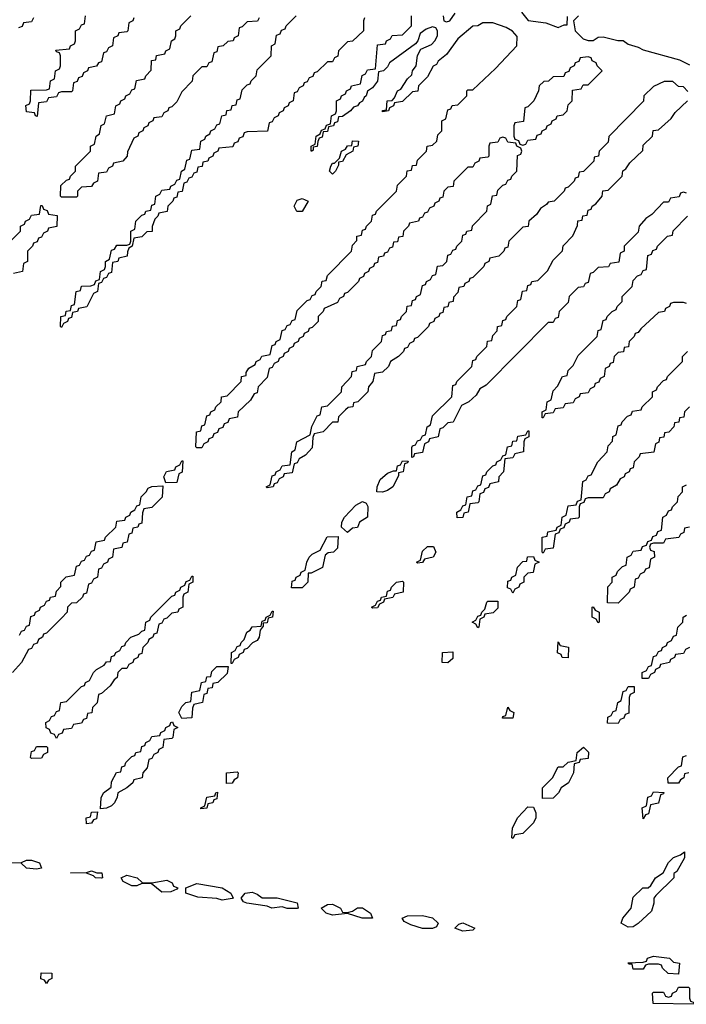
# Model space of a CAD drawing. Header units: inches. Extents: x 2710028 to 2964570, y 496606 to 722708.
# Tile 209 of 228: x 2901903 to 2904561, y 674106 to 678034. Entities that reach past the tile are written whole.
import ezdxf

# ---------------------------------------------------------------- set-up
doc = ezdxf.new("R2010")
doc.units = ezdxf.units.IN
doc.header["$MEASUREMENT"] = 0
doc.layers.add('C9607', color=7, linetype='Continuous')

msp = doc.modelspace()

# ---------------------------------------------------------------- linework, layer by layer
at = {"layer": 'C9607', "color": 6}
for points in [[(2903592, 678050), (2903594, 678030), (2903605.4, 678025.4), (2903618, 678030), (2903640.2, 678059.8)], [(2903903.6, 678063.6), (2903930.7, 678030.7), (2904001.4, 678021.4), (2904050, 678002.8), (2904074, 678014), (2904086, 678014), (2904087.3, 678047.3)], [(2901958, 678042), (2901950, 678026), (2901918, 678022), (2901912.7, 678007.3), (2901898, 678002)], [(2902358, 678042), (2902354, 678030), (2902338, 678022), (2902334, 677990), (2902330, 677986), (2902298, 677982), (2902294, 677970), (2902278, 677962), (2902274, 677930), (2902258, 677922), (2902250, 677906), (2902238, 677902), (2902230, 677866), (2902218, 677862), (2902210, 677848), (2902178, 677842), (2902174, 677830), (2902158, 677822), (2902152.7, 677807.3), (2902138, 677802), (2902132.7, 677787.3), (2902118, 677782), (2902114, 677750), (2902110, 677746), (2902070, 677746), (2902058, 677742), (2902050, 677726), (2902018, 677722), (2902010, 677706), (2901978, 677702), (2901972.7, 677647.3), (2901966, 677650), (2901962, 677662), (2901930, 677666), (2901928.4, 677691.6), (2901942, 677698), (2901946, 677710), (2901947.3, 677752.7), (2902010, 677754), (2902022, 677758), (2902026, 677790), (2902042, 677798), (2902046, 677830), (2902062, 677838), (2902066, 677850), (2902066, 677890), (2902062, 677902), (2902050, 677906), (2902047.3, 677912.7), (2902102, 677918), (2902106, 677930), (2902122, 677938), (2902126, 677950), (2902126, 677990), (2902142, 677998), (2902150, 678014), (2902162, 678018), (2902166, 678050)], [(2903278, 678042), (2903274, 678030), (2903274, 677990), (2903230, 677948), (2903210, 677946), (2903174, 677910), (2903171.6, 677888.4), (2903158, 677882), (2903150, 677866), (2903130, 677866), (2903090, 677826), (2903078, 677822), (2903072.7, 677807.3), (2903058, 677802), (2903050, 677786), (2903038, 677782), (2903034, 677770), (2903018, 677762), (2903010, 677746), (2902998, 677742), (2902994, 677710), (2902978, 677702), (2902974, 677690), (2902958, 677682), (2902954, 677670), (2902938, 677662), (2902934, 677650), (2902918, 677642), (2902910, 677626), (2902898, 677622), (2902891.2, 677588.9), (2902810, 677586), (2902798, 677582), (2902792.7, 677567.3), (2902778, 677562), (2902772.7, 677547.3), (2902758, 677542), (2902752.7, 677527.3), (2902698, 677522), (2902694, 677510), (2902678, 677502), (2902674, 677490), (2902658, 677482), (2902654, 677470), (2902634, 677466), (2902631.2, 677448.9), (2902614, 677446), (2902610, 677426), (2902598, 677422), (2902590, 677406), (2902578, 677402), (2902570, 677386), (2902558, 677382), (2902551.2, 677348.9), (2902534, 677346), (2902530, 677326), (2902518, 677322), (2902514, 677310), (2902494, 677290), (2902491.2, 677268.9), (2902458, 677262), (2902454, 677250), (2902442, 677238), (2902431.6, 677208.4), (2902431, 677189), (2902410, 677188), (2902390, 677168), (2902358, 677162), (2902352, 677130), (2902338, 677122), (2902332.7, 677107.3), (2902332, 677090), (2902298, 677082), (2902294, 677070), (2902274, 677066), (2902270, 677026), (2902258, 677022), (2902250, 677006), (2902238, 677002), (2902230, 676986), (2902218, 676982), (2902214, 676950), (2902198, 676942), (2902171.2, 676888.9), (2902138, 676882), (2902134, 676870), (2902114, 676866), (2902110, 676846), (2902098, 676842), (2902094, 676830), (2902078, 676822), (2902070, 676806), (2902066, 676810), (2902068, 676850), (2902086, 676854), (2902088.8, 676871.1), (2902106, 676874), (2902110, 676894), (2902122, 676898), (2902128, 676950), (2902146, 676954), (2902149.1, 676970.9), (2902187.3, 676972.7), (2902202, 676978), (2902207.3, 676992.7), (2902222, 676998), (2902226, 677030), (2902242, 677038), (2902246, 677050), (2902246, 677070), (2902262, 677078), (2902270, 677114), (2902282, 677118), (2902290, 677134), (2902330, 677134), (2902342, 677138), (2902346, 677150), (2902346, 677190), (2902362, 677198), (2902366, 677230), (2902390, 677254), (2902402, 677258), (2902406, 677270), (2902426, 677274), (2902430, 677294), (2902442, 677298), (2902446, 677330), (2902462, 677338), (2902470, 677354), (2902502, 677358), (2902506, 677370), (2902522, 677378), (2902530, 677394), (2902542, 677398), (2902548, 677430), (2902562, 677438), (2902570, 677474), (2902582, 677478), (2902590, 677514), (2902622, 677518), (2902626, 677550), (2902642, 677558), (2902646, 677570), (2902662, 677578), (2902666, 677590), (2902682, 677598), (2902690, 677614), (2902702, 677618), (2902708.8, 677651.1), (2902726, 677654), (2902728.8, 677671.1), (2902746, 677674), (2902750, 677692), (2902766, 677694), (2902770, 677714), (2902782, 677718), (2902790, 677754), (2902810, 677774), (2902822, 677778), (2902826, 677790), (2902846, 677810), (2902850, 677834), (2902906, 677890), (2902908, 677930), (2902922, 677938), (2902927.3, 677972.7), (2902942, 677978), (2902947.3, 677992.7), (2902962, 677998), (2902966, 678010), (2903006, 678050)], [(2902858, 678042), (2902851.6, 678028.4), (2902810, 678026), (2902790, 678006), (2902778, 678002), (2902774, 677970), (2902758, 677962), (2902754, 677950), (2902732.7, 677947.3), (2902714, 677930), (2902694, 677926), (2902690, 677906), (2902678, 677902), (2902670, 677866), (2902658, 677862), (2902650, 677846), (2902630, 677846), (2902594, 677810), (2902591.6, 677788.4), (2902550, 677746), (2902530, 677706), (2902510, 677686), (2902498, 677682), (2902494, 677670), (2902478, 677662), (2902470, 677646), (2902438, 677642), (2902434, 677630), (2902418, 677622), (2902414, 677610), (2902398, 677602), (2902394, 677590), (2902378, 677582), (2902374, 677570), (2902358, 677562), (2902332.7, 677507.3), (2902332, 677490), (2902314, 677470), (2902278, 677462), (2902274, 677450), (2902258, 677442), (2902250, 677426), (2902218, 677422), (2902214, 677390), (2902198, 677382), (2902190, 677368), (2902150, 677366), (2902134, 677350), (2902134, 677330), (2902130, 677326), (2902070, 677326), (2902066, 677330), (2902067.3, 677372.7), (2902090, 677394), (2902102, 677398), (2902106, 677410), (2902126, 677430), (2902126, 677450), (2902186, 677510), (2902186, 677530), (2902202, 677538), (2902208, 677570), (2902222, 677578), (2902228.4, 677611.6), (2902242, 677618), (2902248.8, 677651.1), (2902282, 677658), (2902286, 677690), (2902302, 677698), (2902306, 677710), (2902322, 677718), (2902326, 677730), (2902342, 677738), (2902350, 677754), (2902362, 677758), (2902368.8, 677791.1), (2902402, 677798), (2902406, 677810), (2902427.3, 677832.7), (2902428.8, 677871.1), (2902446, 677874), (2902448.7, 677891.3), (2902482, 677898), (2902486, 677910), (2902502, 677918), (2902508, 677950), (2902522, 677958), (2902526, 677970), (2902526, 677990), (2902542, 677998), (2902546, 678010), (2902586, 678050)], [(2904567.3, 677747.3), (2904550, 677766), (2904530, 677768), (2904507.3, 677787.3), (2904472.7, 677787.3), (2904430, 677768), (2904392, 677730), (2904391, 677709), (2904252, 677568), (2904250, 677546), (2904214, 677510), (2904211.2, 677488.9), (2904194, 677486), (2904192, 677470), (2904151.2, 677428.9), (2904134, 677426), (2904130, 677406), (2904118, 677402), (2904114, 677390), (2904090, 677366), (2904078, 677362), (2904074, 677350), (2904034, 677310), (2904010, 677306), (2904003.6, 677296.4), (2903979.6, 677280.4), (2903963.6, 677256.4), (2903934, 677230), (2903931.2, 677208.9), (2903910, 677206), (2903871.6, 677168.4), (2903854, 677150), (2903850, 677126), (2903838, 677122), (2903834, 677110), (2903814, 677090), (2903778, 677082), (2903774, 677070), (2903758, 677062), (2903754, 677050), (2903710, 677006), (2903698, 677002), (2903694, 676990), (2903678, 676982), (2903674, 676970), (2903654, 676966), (2903650, 676946), (2903632.7, 676927.3), (2903632, 676910), (2903614, 676906), (2903610, 676888), (2903594, 676886), (2903590, 676866), (2903578, 676862), (2903574, 676850), (2903558, 676842), (2903554, 676830), (2903538, 676822), (2903534, 676810), (2903490, 676766), (2903478, 676762), (2903474, 676750), (2903458, 676742), (2903450, 676726), (2903438, 676722), (2903434, 676710), (2903414, 676690), (2903382, 676670), (2903374, 676650), (2903350, 676628), (2903318, 676622), (2903312, 676590), (2903294, 676570), (2903291.2, 676548.9), (2903251.2, 676508.9), (2903234, 676506), (2903231.2, 676488.9), (2903212.7, 676487.3), (2903202, 676478), (2903174, 676450), (2903171.2, 676428.9), (2903150, 676428), (2903114, 676390), (2903078, 676382), (2903072.7, 676367.3), (2903070, 676326), (2903043.6, 676296.4), (2903018, 676282), (2903010, 676266), (2902998, 676262), (2902990, 676226), (2902958, 676222), (2902954, 676210), (2902938, 676202), (2902930, 676186), (2902918, 676182), (2902914, 676170), (2902890, 676166), (2902886, 676170), (2902902, 676178), (2902910, 676214), (2902922, 676218), (2902926, 676230), (2902942, 676238), (2902950, 676254), (2902982, 676258), (2902988, 676310), (2903002, 676318), (2903008, 676350), (2903062, 676378), (2903068.4, 676411.6), (2903090, 676454), (2903102, 676458), (2903108, 676490), (2903130, 676494), (2903186, 676550), (2903188, 676570), (2903226, 676610), (2903228.8, 676631.1), (2903246, 676634), (2903248.8, 676651.1), (2903282, 676658), (2903286, 676670), (2903306, 676690), (2903310, 676714), (2903346, 676750), (2903350, 676774), (2903362, 676778), (2903366, 676790), (2903386, 676794), (2903390, 676812), (2903406, 676814), (2903410, 676834), (2903422, 676838), (2903426, 676850), (2903446, 676870), (2903448.8, 676891.1), (2903466, 676894), (2903470, 676914), (2903482, 676918), (2903486, 676930), (2903502, 676938), (2903510, 676974), (2903522, 676978), (2903526, 676990), (2903542, 676998), (2903550, 677014), (2903562, 677018), (2903568.8, 677051.1), (2903590, 677054), (2903606, 677070), (2903610, 677094), (2903622, 677098), (2903630, 677114), (2903642, 677118), (2903646, 677130), (2903666, 677150), (2903670, 677174), (2903682, 677178), (2903686, 677190), (2903706, 677194), (2903708.8, 677211.1), (2903766, 677270), (2903768.4, 677291.6), (2903782, 677298), (2903788.8, 677331.1), (2903806, 677334), (2903810, 677354), (2903830, 677374), (2903842, 677378), (2903850, 677394), (2903862, 677398), (2903866, 677410), (2903886, 677430), (2903888.4, 677491.6), (2903902, 677498), (2903906, 677510), (2903902, 677522), (2903886, 677530), (2903882, 677542), (2903850, 677546), (2903842, 677562), (2903830, 677566), (2903818, 677562), (2903810, 677546), (2903778, 677542), (2903774, 677530), (2903774, 677490), (2903770, 677486), (2903738, 677482), (2903734, 677470), (2903718, 677462), (2903710, 677446), (2903690, 677446), (2903634, 677390), (2903631.2, 677368.9), (2903610, 677366), (2903594, 677350), (2903590, 677326), (2903578, 677322), (2903574, 677310), (2903558, 677302), (2903554, 677290), (2903538, 677282), (2903530, 677266), (2903518, 677262), (2903510, 677246), (2903498, 677242), (2903494, 677230), (2903458, 677222), (2903454, 677210), (2903434, 677190), (2903431.2, 677168.9), (2903414, 677166), (2903410, 677148), (2903394, 677146), (2903390, 677126), (2903378, 677122), (2903370, 677106), (2903358, 677102), (2903354, 677090), (2903334, 677086), (2903330, 677066), (2903318, 677062), (2903314, 677050), (2903298, 677042), (2903294, 677030), (2903278, 677022), (2903274, 677010), (2903258, 677002), (2903254, 676990), (2903210, 676946), (2903198, 676942), (2903194, 676930), (2903178, 676922), (2903170, 676906), (2903118, 676882), (2903114, 676870), (2903094, 676850), (2903094, 676830), (2903070, 676806), (2903058, 676802), (2903054, 676790), (2903038, 676782), (2903034, 676770), (2903018, 676762), (2903014, 676750), (2902998, 676742), (2902994, 676730), (2902978, 676722), (2902974, 676710), (2902958, 676702), (2902954, 676690), (2902938, 676682), (2902934, 676670), (2902918, 676662), (2902910, 676646), (2902898, 676642), (2902890, 676606), (2902854, 676570), (2902850, 676546), (2902838, 676542), (2902823.6, 676516.4), (2902774, 676470), (2902771.2, 676448.9), (2902738, 676442), (2902732.7, 676427.3), (2902718, 676422), (2902712.7, 676407.3), (2902698, 676402), (2902692.7, 676387.3), (2902678, 676382), (2902672.7, 676367.3), (2902658, 676362), (2902654, 676350), (2902638, 676342), (2902630, 676326), (2902610, 676326), (2902606, 676330), (2902608, 676390), (2902626, 676394), (2902630, 676414), (2902642, 676418), (2902650, 676454), (2902662, 676458), (2902666, 676470), (2902682, 676478), (2902686, 676490), (2902706, 676510), (2902708, 676530), (2902730, 676534), (2902786, 676590), (2902788, 676610), (2902806, 676614), (2902806, 676626), (2902816.4, 676643.6), (2902842, 676658), (2902846, 676670), (2902862, 676678), (2902868.4, 676691.6), (2902902, 676698), (2902910, 676734), (2902922, 676738), (2902926, 676750), (2902942, 676758), (2902950, 676794), (2902962, 676798), (2902970, 676814), (2902982, 676818), (2902990, 676834), (2903002, 676838), (2903010, 676874), (2903050, 676914), (2903062, 676918), (2903070, 676934), (2903082, 676938), (2903086, 676950), (2903106, 676970), (2903108.8, 676991.1), (2903126, 676994), (2903130, 677014), (2903226, 677110), (2903230, 677134), (2903247.3, 677152.7), (2903248, 677170), (2903266, 677174), (2903270, 677194), (2903282, 677198), (2903286, 677210), (2903306, 677230), (2903310, 677254), (2903322, 677258), (2903326, 677270), (2903406, 677350), (2903410, 677374), (2903446, 677410), (2903448.8, 677431.1), (2903466, 677434), (2903470, 677452), (2903486, 677454), (2903490, 677474), (2903526, 677510), (2903528, 677530), (2903550, 677534), (2903566, 677550), (2903570, 677574), (2903586, 677590), (2903586, 677630), (2903602, 677638), (2903610, 677674), (2903622, 677678), (2903628.4, 677691.6), (2903650, 677694), (2903686, 677730), (2903686, 677750), (2903690, 677754), (2903710, 677754), (2903800.4, 677839.6), (2903886, 677930), (2903887.3, 677967.3), (2903868.4, 677988.4), (2903843.1, 678003.1), (2903790, 678022), (2903750, 678022), (2903730, 678009), (2903710, 678008), (2903650, 677958), (2903604.7, 677895.3), (2903571.6, 677868.4), (2903564.7, 677855.3), (2903551.6, 677848.4), (2903530, 677806), (2903494, 677770), (2903491.2, 677748.9), (2903470, 677746), (2903430, 677708), (2903398, 677702), (2903394, 677690), (2903378, 677682), (2903374, 677670), (2903350, 677666), (2903350, 677672), (2903366, 677674), (2903369.2, 677710), (2903388.8, 677711.1), (2903398, 677722), (2903409.2, 677750), (2903423.1, 677756.9), (2903450, 677798), (2903466.3, 677813.7), (2903469.5, 677830), (2903483.7, 677850), (2903489.4, 677890.6), (2903503.2, 677916.8), (2903545.1, 677934.9), (2903559.3, 677950), (2903569.3, 677970), (2903569.2, 677989.2), (2903562, 678002), (2903550, 678005.2), (2903523.5, 677996.5), (2903500.7, 677979.3), (2903490.7, 677949.3), (2903482, 677938), (2903378, 677862), (2903370, 677846), (2903354, 677830), (2903334, 677826), (2903330, 677788.7), (2903310, 677762), (2903290.8, 677749.2), (2903284.7, 677730), (2903276.3, 677723.7), (2903270, 677709.2), (2903258, 677702), (2903250.8, 677690), (2903234.4, 677685.6), (2903222, 677670), (2903190, 677648), (2903174, 677646), (2903170, 677626), (2903158, 677622), (2903154, 677610), (2903134, 677606), (2903130, 677588), (2903114, 677586), (2903110, 677566), (2903098, 677562), (2903091.6, 677548.4), (2903090, 677528), (2903074, 677526), (2903074, 677514), (2903068.8, 677508.9), (2903066, 677510), (2903066, 677530), (2903082, 677538), (2903086, 677570), (2903102, 677578), (2903107.3, 677592.7), (2903122, 677598), (2903127.3, 677612.7), (2903142, 677618), (2903146, 677650), (2903162, 677658), (2903166, 677670), (2903166, 677710), (2903182, 677718), (2903186, 677730), (2903202, 677738), (2903206, 677750), (2903222, 677758), (2903226, 677770), (2903262, 677778), (2903268.4, 677811.6), (2903282, 677818), (2903290, 677834), (2903322, 677838), (2903330, 677934), (2903362, 677938), (2903366, 677950), (2903382, 677958), (2903388.4, 677971.6), (2903430, 677974), (2903466, 678010), (2903466, 678050)], [(2904131, 678049), (2904112, 678030), (2904118, 677990), (2904150, 677958), (2904170, 677951.3), (2904190, 677951.3), (2904210, 677964.7), (2904230, 677966), (2904288.8, 677951.1), (2904310, 677950.8), (2904330, 677936), (2904370, 677924.9), (2904390, 677914), (2904533.7, 677873.7), (2904574.4, 677854.4)], [(2904562, 677342), (2904550, 677346), (2904538, 677342), (2904532.7, 677327.3), (2904498, 677322), (2904490, 677306), (2904470, 677306), (2904423.6, 677256.4), (2904399.6, 677240.4), (2904374, 677210), (2904370, 677186), (2904314, 677130), (2904314, 677110), (2904298, 677102), (2904292.7, 677067.3), (2904258, 677062), (2904251.6, 677048.4), (2904210, 677046), (2904190, 677026), (2904178, 677022), (2904170, 676986), (2904158, 676982), (2904151.6, 676968.4), (2904130, 676966), (2904094, 676930), (2904090, 676906), (2904054, 676870), (2904050, 676846), (2904038, 676842), (2904030, 676826), (2904010, 676826), (2903763.6, 676576.4), (2903738, 676562), (2903723.6, 676536.4), (2903694, 676510), (2903664.7, 676495.3), (2903631.2, 676428.9), (2903610, 676426), (2903590, 676406), (2903578, 676402), (2903572, 676370), (2903538, 676362), (2903534, 676350), (2903518, 676342), (2903510, 676308), (2903478, 676302), (2903474, 676290), (2903467.3, 676287.3), (2903467.3, 676327.3), (2903470, 676334), (2903482, 676338), (2903490, 676354), (2903502, 676358), (2903510, 676374), (2903522, 676378), (2903528, 676410), (2903542, 676418), (2903550, 676454), (2903626, 676530), (2903630, 676574), (2903642, 676578), (2903646, 676590), (2903706, 676650), (2903710, 676674), (2903722, 676678), (2903726, 676690), (2903766, 676730), (2903768.8, 676751.1), (2903786, 676754), (2903790, 676774), (2903807.3, 676792.7), (2903808, 676810), (2903826, 676814), (2903830, 676834), (2903842, 676838), (2903846, 676850), (2903886, 676890), (2903890, 676914), (2903902, 676918), (2903908.8, 676951.1), (2903926, 676954), (2903930, 676974), (2903942, 676978), (2903946, 676990), (2903970, 676994), (2904008.4, 677031.6), (2904030, 677074), (2904068, 677112), (2904070, 677132), (2904108.8, 677171.1), (2904127.3, 677212.7), (2904128.8, 677231.1), (2904146, 677234), (2904148.7, 677251.3), (2904166, 677254), (2904170, 677274), (2904182, 677278), (2904186, 677290), (2904200.4, 677299.6), (2904226, 677330), (2904228.8, 677351.1), (2904250, 677354), (2904306, 677410), (2904308.8, 677431.1), (2904320.4, 677439.6), (2904336.4, 677463.6), (2904388, 677512), (2904390, 677534), (2904426, 677570), (2904428.7, 677591.3), (2904450, 677594), (2904500.4, 677639.6), (2904516.4, 677663.6), (2904566, 677710)], [(2901868.4, 677151.6), (2901906, 677190), (2901906, 677210), (2901922, 677218), (2901926, 677230), (2901942, 677238), (2901950, 677254), (2901982, 677258), (2901987.3, 677292.7), (2901992.7, 677292.7), (2901998, 677278), (2902012.7, 677272.7), (2902018, 677258), (2902052.7, 677252.7), (2902051.2, 677208.9), (2902018, 677202), (2902014, 677190), (2901998, 677182), (2901990, 677166), (2901978, 677162), (2901972.7, 677147.3), (2901958, 677142), (2901954, 677130), (2901934, 677110), (2901934, 677070), (2901918, 677062), (2901914, 677030), (2901878, 677022)], [(2904562, 676902), (2904550, 676906), (2904510, 676906), (2904498, 676902), (2904494, 676890), (2904478, 676882), (2904474, 676870), (2904450, 676866), (2904379.6, 676800.4), (2904370, 676786), (2904358, 676782), (2904354, 676770), (2904334, 676750), (2904331.2, 676728.9), (2904314, 676726), (2904311.2, 676708.9), (2904290, 676706), (2904274, 676690), (2904270, 676666), (2904258, 676662), (2904254, 676650), (2904238, 676642), (2904234, 676610), (2904218, 676602), (2904212.7, 676587.3), (2904198, 676582), (2904194, 676570), (2904178, 676562), (2904170, 676546), (2904138, 676542), (2904134, 676530), (2904118, 676522), (2904110, 676506), (2904078, 676502), (2904070, 676486), (2904038, 676482), (2904030, 676466), (2903998, 676462), (2903990, 676446), (2903986, 676446), (2903986, 676470), (2904002, 676478), (2904006, 676510), (2904022, 676518), (2904030, 676554), (2904048.4, 676571.6), (2904068, 676610), (2904086, 676614), (2904090, 676634), (2904110, 676654), (2904130, 676694), (2904206, 676770), (2904210, 676794), (2904222, 676798), (2904230, 676834), (2904242, 676838), (2904246, 676850), (2904266, 676870), (2904282, 676878), (2904286, 676890), (2904306, 676910), (2904306, 676930), (2904346, 676970), (2904350, 676994), (2904367.3, 677012.7), (2904382, 677018), (2904390, 677034), (2904402, 677038), (2904407.3, 677092.7), (2904422, 677098), (2904427.3, 677112.7), (2904442, 677118), (2904446, 677130), (2904486, 677170), (2904506, 677174), (2904508.8, 677191.1), (2904566, 677250)], [(2904574, 676490), (2904554, 676470), (2904551.2, 676448.9), (2904534, 676446), (2904531.2, 676428.9), (2904514, 676426), (2904512, 676410), (2904491.2, 676388.9), (2904474, 676386), (2904471.2, 676368.9), (2904454, 676366), (2904451.6, 676348.4), (2904438, 676342), (2904431.3, 676308.7), (2904378, 676302), (2904374, 676290), (2904354, 676270), (2904350, 676246), (2904338, 676242), (2904334, 676230), (2904318, 676222), (2904314, 676210), (2904298, 676202), (2904283.6, 676176.4), (2904258, 676162), (2904254, 676150), (2904238, 676142), (2904230, 676126), (2904170, 676126), (2904158, 676122), (2904152.7, 676107.3), (2904138, 676102), (2904134, 676090), (2904134, 676050), (2904130, 676046), (2904098, 676042), (2904094, 676030), (2904078, 676022), (2904072.7, 676007.3), (2904058, 676002), (2904052.7, 675987.3), (2904038, 675982), (2904030, 675926), (2903998, 675922), (2903990, 675906), (2903986, 675910), (2903986, 675970), (2904006, 675974), (2904008.8, 675991.1), (2904042, 675998), (2904046, 676010), (2904062, 676018), (2904066, 676050), (2904082, 676058), (2904090, 676094), (2904122, 676098), (2904127.3, 676112.7), (2904142, 676118), (2904148.4, 676191.6), (2904162, 676198), (2904170, 676214), (2904182, 676218), (2904208, 676270), (2904246, 676310), (2904250, 676334), (2904267.3, 676352.7), (2904268.4, 676371.6), (2904282, 676378), (2904290, 676414), (2904302, 676418), (2904306, 676430), (2904327.3, 676452.7), (2904342, 676458), (2904347.3, 676472.7), (2904382, 676478), (2904386, 676490), (2904426, 676530), (2904426, 676550), (2904442, 676558), (2904446, 676570), (2904470, 676594), (2904482, 676598), (2904486, 676610), (2904546, 676670), (2904546, 676690), (2904566, 676710)], [(2901902, 675578), (2901910, 675594), (2901922, 675598), (2901930, 675614), (2901942, 675618), (2901947.3, 675652.7), (2901962, 675658), (2901966, 675670), (2901982, 675678), (2901986, 675690), (2902002, 675698), (2902010, 675714), (2902022, 675718), (2902026, 675730), (2902046, 675734), (2902050, 675754), (2902067.3, 675772.7), (2902068, 675790), (2902088.8, 675811.1), (2902122, 675818), (2902130, 675854), (2902142, 675858), (2902150, 675874), (2902162, 675878), (2902170, 675894), (2902182, 675898), (2902190, 675914), (2902202, 675918), (2902208.8, 675951.1), (2902242, 675958), (2902246, 675970), (2902286, 676010), (2902290, 676034), (2902322, 676038), (2902326, 676050), (2902342, 676058), (2902346, 676070), (2902362, 676078), (2902370, 676094), (2902382, 676098), (2902388, 676130), (2902408, 676150), (2902415.3, 676164.7), (2902430, 676172), (2902474, 676174), (2902470.9, 676129.1), (2902430, 676088), (2902398, 676082), (2902392.7, 676067.3), (2902390, 676026), (2902378, 676022), (2902374, 676010), (2902354, 676006), (2902350, 675986), (2902338, 675982), (2902332, 675950), (2902314, 675946), (2902311.2, 675928.9), (2902278, 675922), (2902274, 675890), (2902258, 675882), (2902254, 675870), (2902238, 675862), (2902230, 675846), (2902218, 675842), (2902214, 675810), (2902198, 675802), (2902190, 675786), (2902178, 675782), (2902170, 675746), (2902158, 675742), (2902154, 675730), (2902130, 675708), (2902110, 675706), (2902094, 675690), (2902092, 675670), (2902070, 675646), (2902010, 675586), (2901998, 675582), (2901994, 675570), (2901978, 675562), (2901972.7, 675547.3), (2901958, 675542), (2901950, 675526), (2901938, 675522), (2901910.9, 675469.1), (2901874, 675430)], [(2904574, 676010), (2904554, 676006), (2904551.6, 675988.4), (2904538, 675982), (2904531.6, 675968.4), (2904478, 675962), (2904470, 675946), (2904430, 675946), (2904418, 675942), (2904414, 675930), (2904418, 675918), (2904432.7, 675912.7), (2904434, 675890), (2904418, 675882), (2904412.7, 675847.3), (2904398, 675842), (2904394, 675830), (2904378, 675822), (2904370, 675806), (2904358, 675802), (2904354, 675770), (2904338, 675762), (2904334, 675750), (2904290, 675706), (2904247.3, 675707.3), (2904248.4, 675771.6), (2904266, 675790), (2904266, 675810), (2904282, 675818), (2904287.3, 675832.7), (2904307.3, 675852.7), (2904322, 675858), (2904326, 675890), (2904342, 675898), (2904350, 675914), (2904382, 675918), (2904387.3, 675932.7), (2904402, 675938), (2904407.3, 675952.7), (2904422, 675958), (2904427.3, 675972.7), (2904442, 675978), (2904447.3, 675992.7), (2904462, 675998), (2904468, 676050), (2904482, 676058), (2904490, 676074), (2904502, 676078), (2904506, 676090), (2904526, 676110), (2904528.4, 676131.6), (2904546, 676150), (2904546, 676170), (2904562, 676178)], [(2904574, 675530), (2904558, 675522), (2904550, 675506), (2904518, 675502), (2904514, 675490), (2904498, 675482), (2904494, 675470), (2904458, 675462), (2904454, 675450), (2904438, 675442), (2904434, 675430), (2904418, 675422), (2904410, 675406), (2904386, 675406), (2904386, 675430), (2904402, 675438), (2904410, 675454), (2904422, 675458), (2904430, 675494), (2904442, 675498), (2904450, 675514), (2904462, 675518), (2904466, 675530), (2904482, 675538), (2904486, 675550), (2904502, 675558), (2904510, 675574), (2904522, 675578), (2904528, 675610), (2904548, 675630), (2904548.8, 675651.1), (2904562, 675658)], [(2904572, 675030), (2904554, 675026), (2904552, 675010), (2904538, 675002), (2904530, 674988.7), (2904488.7, 674988.7), (2904488, 675010), (2904530, 675054), (2904542, 675058), (2904547.3, 675092.7), (2904562, 675098)]]:
    msp.add_lwpolyline(points, dxfattribs=at)
for points in [[(2904170, 677886), (2904138, 677882), (2904132.7, 677867.3), (2904118, 677862), (2904114, 677850), (2904098, 677842), (2904092.7, 677827.3), (2904078, 677822), (2904072.7, 677807.3), (2904030, 677806), (2904011.6, 677788.4), (2903992.7, 677787.3), (2903974, 677770), (2903972, 677750), (2903954, 677710), (2903930, 677686), (2903918, 677682), (2903912.7, 677627.3), (2903878, 677622), (2903874, 677610), (2903874, 677570), (2903878, 677558), (2903892.7, 677552.7), (2903898, 677538), (2903910, 677534), (2903922, 677538), (2903930, 677554), (2903962, 677558), (2903967.3, 677572.7), (2903982, 677578), (2903986, 677590), (2904002, 677598), (2904006, 677610), (2904022, 677618), (2904026, 677630), (2904042, 677638), (2904046, 677650), (2904070, 677654), (2904086, 677670), (2904090, 677694), (2904106, 677710), (2904107.3, 677752.7), (2904142, 677758), (2904150, 677774), (2904170, 677774), (2904226, 677830), (2904206, 677850), (2904202, 677862), (2904186, 677870), (2904182, 677882)], [(2903150, 677418), (2903138, 677430), (2903144, 677450), (2903150, 677462), (2903158, 677462), (2903178, 677482), (2903186, 677510), (2903202, 677518), (2903210, 677531.3), (2903227.3, 677532.7), (2903230, 677550.8), (2903254, 677550), (2903251.2, 677528.9), (2903234, 677526), (2903231.2, 677508.9), (2903204.7, 677495.3), (2903190, 677468), (2903174, 677466), (2903174, 677454), (2903162, 677430)], [(2903008.7, 677268.7), (2902997.2, 677290), (2903010, 677314), (2903030, 677321), (2903054, 677310), (2903030, 677268.7)], [(2903647.3, 676047.3), (2903646, 676070), (2903662, 676078), (2903670, 676094), (2903682, 676098), (2903688, 676130), (2903706, 676134), (2903710, 676154), (2903722, 676158), (2903730, 676174), (2903742, 676178), (2903750, 676214), (2903762, 676218), (2903766, 676230), (2903790, 676254), (2903802, 676258), (2903806, 676270), (2903822, 676278), (2903830, 676294), (2903842, 676298), (2903848, 676330), (2903866, 676334), (2903870, 676352), (2903886, 676354), (2903890, 676372), (2903922, 676378), (2903930, 676394), (2903934, 676394), (2903934, 676370), (2903918, 676362), (2903914, 676350), (2903912, 676310), (2903878, 676302), (2903870, 676286), (2903838, 676282), (2903832, 676230), (2903814, 676210), (2903812, 676190), (2903778, 676182), (2903772.7, 676167.3), (2903758, 676162), (2903752.7, 676147.3), (2903738, 676142), (2903734, 676110), (2903730, 676106), (2903698, 676102), (2903692, 676070), (2903674, 676066), (2903670, 676048)], [(2902486, 676186), (2902478, 676210), (2902488.8, 676231.1), (2902522, 676238), (2902526, 676250), (2902542, 676258), (2902550, 676274), (2902554, 676274), (2902551.6, 676228.4), (2902538, 676222), (2902530, 676188)], [(2903350, 676148.7), (2903328, 676150), (2903328.7, 676170), (2903340.2, 676199.8), (2903370, 676224.7), (2903394, 676234), (2903406, 676234), (2903410, 676254), (2903422, 676258), (2903430, 676274), (2903452.7, 676272.7), (2903450, 676266), (2903438, 676262), (2903432, 676230), (2903414, 676226), (2903414, 676214), (2903391.3, 676170), (2903370, 676155.3)], [(2903210, 675988), (2903186, 676010), (2903188, 676030), (2903198, 676050), (2903243.2, 676096.8), (2903270, 676111.3), (2903284.7, 676104.7), (2903291.3, 676091.3), (2903290.7, 676049.3), (2903258, 676030), (2903250, 676008), (2903230, 676006)], [(2902987.3, 675767.3), (2902990, 675794), (2903002, 675798), (2903006, 675810), (2903022, 675818), (2903026, 675830), (2903042, 675838), (2903048, 675870), (2903058, 675890), (2903070, 675902), (2903102, 675918), (2903128.8, 675971.1), (2903172.7, 675972.7), (2903170, 675926), (2903154, 675910), (2903132.7, 675907.3), (2903122, 675898), (2903110.8, 675849.2), (2903066, 675826), (2903054, 675826), (2903052, 675790), (2903030, 675768)], [(2903490, 675866), (2903486, 675870), (2903502, 675878), (2903510, 675914), (2903530, 675932), (2903552.7, 675932.7), (2903562, 675910), (2903552, 675890), (2903518, 675882), (2903510, 675868)], [(2903870, 675746), (2903862, 675762), (2903848, 675768), (2903850, 675794), (2903862, 675798), (2903866, 675810), (2903882, 675818), (2903888, 675850), (2903910, 675872), (2903926, 675874), (2903928.8, 675891.1), (2903952.7, 675892.7), (2903958, 675878), (2903974, 675870), (2903958, 675862), (2903951.3, 675828.7), (2903930, 675826), (2903914, 675810), (2903914, 675790), (2903898, 675782), (2903894, 675770), (2903878, 675762)], [(2902050, 675166), (2902042, 675182), (2902027.3, 675187.3), (2902022, 675202), (2902008.4, 675208.4), (2902008, 675230), (2902022, 675238), (2902030, 675254), (2902042, 675258), (2902050, 675274), (2902062, 675278), (2902068, 675310), (2902090, 675314), (2902150, 675374), (2902162, 675378), (2902166, 675390), (2902182, 675398), (2902198, 675430), (2902210, 675442), (2902240.4, 675459.6), (2902250, 675472), (2902266, 675474), (2902270, 675494), (2902282, 675498), (2902286, 675510), (2902302, 675518), (2902310, 675534), (2902322, 675538), (2902326, 675550), (2902346, 675570), (2902378, 675582), (2902390, 675594), (2902402, 675598), (2902406, 675630), (2902422, 675638), (2902426, 675650), (2902510, 675734), (2902522, 675738), (2902526, 675750), (2902542, 675758), (2902546, 675770), (2902562, 675778), (2902567.3, 675792.7), (2902582, 675798), (2902590, 675814), (2902594, 675814), (2902594, 675790), (2902578, 675782), (2902574, 675750), (2902558, 675742), (2902554, 675730), (2902554, 675690), (2902538, 675682), (2902534, 675670), (2902510, 675666), (2902490, 675646), (2902478, 675642), (2902470, 675626), (2902458, 675622), (2902450, 675586), (2902438, 675582), (2902434, 675570), (2902418, 675562), (2902414, 675550), (2902394, 675530), (2902390, 675506), (2902378, 675502), (2902374, 675490), (2902358, 675482), (2902354, 675470), (2902338, 675462), (2902330, 675446), (2902310, 675446), (2902294, 675430), (2902292, 675410), (2902279.6, 675400.4), (2902263.6, 675376.4), (2902230, 675346), (2902218, 675342), (2902211.6, 675308.4), (2902194, 675290), (2902191.2, 675268.9), (2902174, 675266), (2902170, 675246), (2902158, 675242), (2902150, 675228), (2902118, 675222), (2902110, 675206), (2902078, 675202), (2902072.7, 675187.3), (2902058, 675182)], [(2903310, 675686), (2903306, 675690), (2903322, 675698), (2903330, 675714), (2903342, 675718), (2903346, 675730), (2903366, 675734), (2903370, 675754), (2903382, 675758), (2903386, 675770), (2903406, 675790), (2903430, 675794), (2903434, 675790), (2903432, 675750), (2903398, 675742), (2903391.6, 675728.4), (2903358, 675722), (2903354, 675710), (2903338, 675702), (2903330, 675688)], [(2903730, 675608), (2903722, 675622), (2903708, 675630), (2903722, 675638), (2903730, 675654), (2903742, 675658), (2903746, 675670), (2903758, 675682), (2903766, 675710), (2903770, 675714), (2903810, 675714), (2903810, 675686), (2903791.6, 675668.4), (2903758, 675662), (2903754, 675650), (2903738, 675642), (2903734, 675610)], [(2902746, 675466), (2902748, 675510), (2902762, 675518), (2902770, 675534), (2902782, 675538), (2902786, 675550), (2902798, 675562), (2902808.7, 675590), (2902822, 675598), (2902830, 675611.3), (2902866, 675614), (2902870, 675634), (2902882, 675638), (2902886, 675650), (2902902, 675658), (2902910, 675674), (2902914, 675674), (2902912, 675650), (2902894, 675646), (2902890, 675628), (2902874, 675626), (2902874, 675614), (2902862, 675598), (2902858, 675570), (2902850, 675558), (2902831.6, 675548.4), (2902810, 675526), (2902798, 675522), (2902794, 675510), (2902778, 675502), (2902774, 675490), (2902758, 675482), (2902750, 675466)], [(2904210, 675628), (2904202, 675642), (2904186, 675650), (2904186, 675690), (2904190, 675692), (2904198, 675678), (2904214, 675670), (2904214, 675630)], [(2904090, 675488.7), (2904066, 675490), (2904062, 675502), (2904048.4, 675508.4), (2904050, 675552), (2904058, 675538), (2904091, 675531)], [(2903610, 675468.7), (2903588, 675470), (2903588.7, 675510), (2903630, 675512), (2903630, 675486)], [(2902550, 675246), (2902538, 675270), (2902550, 675294), (2902566, 675310), (2902586, 675314), (2902589.1, 675350.9), (2902622, 675358), (2902628, 675390), (2902646, 675394), (2902650, 675412), (2902666, 675414), (2902670, 675434), (2902690, 675454), (2902734, 675454), (2902730, 675426), (2902694, 675390), (2902674, 675386), (2902671.2, 675368.9), (2902654, 675366), (2902650, 675346), (2902638, 675342), (2902632, 675310), (2902598, 675302), (2902592.7, 675287.3), (2902590, 675248.7)], [(2904290, 675226), (2904247.3, 675227.3), (2904248.4, 675251.6), (2904262, 675258), (2904270, 675274), (2904282, 675278), (2904288, 675310), (2904302, 675318), (2904310, 675354), (2904322, 675358), (2904330, 675374), (2904354, 675374), (2904354, 675350), (2904338, 675342), (2904334, 675330), (2904332, 675268), (2904318, 675262), (2904312.7, 675247.3), (2904298, 675242)], [(2903828, 675248), (2903830, 675254), (2903842, 675258), (2903850, 675292), (2903858, 675278), (2903874, 675270), (2903870, 675248)], [(2902226, 674886), (2902228, 674930), (2902238, 674950), (2902268, 674972), (2902270, 674994), (2902289.1, 675030.9), (2902306, 675034), (2902310, 675054), (2902322, 675058), (2902326, 675070), (2902350, 675094), (2902362, 675098), (2902366, 675110), (2902386, 675114), (2902390, 675134), (2902402, 675138), (2902406, 675150), (2902422, 675158), (2902430, 675174), (2902462, 675178), (2902466, 675190), (2902482, 675198), (2902486, 675210), (2902502, 675218), (2902506, 675230), (2902512.7, 675232.7), (2902518, 675218), (2902534, 675210), (2902518, 675202), (2902514, 675170), (2902510, 675166), (2902478, 675162), (2902474, 675130), (2902458, 675122), (2902454, 675110), (2902438, 675102), (2902430, 675086), (2902418, 675082), (2902412, 675050), (2902394, 675030), (2902391.2, 675008.9), (2902358, 675002), (2902354, 674990), (2902330.9, 674969.1), (2902294, 674950), (2902292, 674932), (2902282, 674910), (2902270, 674898), (2902250, 674888.7)], [(2901950, 675086), (2901946, 675090), (2901950, 675114), (2901962, 675118), (2901970, 675134), (2902010, 675134), (2902014, 675130), (2902014, 675110), (2901998, 675102), (2901990, 675088)], [(2903987.3, 674927.3), (2903988, 674970), (2904028, 675010), (2904050, 675054), (2904070, 675054), (2904090, 675072), (2904122, 675078), (2904126, 675110), (2904152, 675132), (2904171.6, 675111.6), (2904170, 675086), (2904138, 675082), (2904134, 675070), (2904114, 675066), (2904111.3, 675030), (2904092, 674990), (2904062, 674970), (2904051.3, 674950), (2904030, 674928.7)], [(2902727.3, 674987.3), (2902728, 675030), (2902770, 675034), (2902774, 675030), (2902772, 675010), (2902758, 675002), (2902750, 674988)], [(2902626, 674886), (2902626, 674890), (2902642, 674898), (2902650, 674932), (2902682, 674938), (2902686, 674950), (2902692.7, 674952.7), (2902690, 674926), (2902678, 674922), (2902674, 674910), (2902654, 674906), (2902650, 674888.7)], [(2904390, 674846), (2904386, 674890), (2904402, 674898), (2904407.3, 674932.7), (2904422, 674938), (2904430, 674954), (2904471.3, 674951.3), (2904470, 674946), (2904458, 674942), (2904450, 674908), (2904418, 674902), (2904410, 674866), (2904398, 674862)], [(2902170, 674826), (2902168.7, 674850), (2902186, 674854), (2902190, 674872), (2902214, 674874), (2902210, 674846), (2902198, 674842), (2902190, 674828)], [(2903870, 674768), (2903866, 674770), (2903868, 674810), (2903889.1, 674850.9), (2903930, 674894), (2903952.7, 674892.7), (2903962, 674870), (2903962, 674850), (2903952, 674830), (2903910, 674788), (2903878, 674782)], [(2904330, 674414), (2904302, 674430), (2904308, 674450), (2904342, 674490), (2904350, 674534), (2904388, 674570), (2904408.7, 674571.3), (2904420.4, 674579.6), (2904438, 674610), (2904469, 674631), (2904490, 674672), (2904510, 674692), (2904538, 674702), (2904554, 674714), (2904554, 674690), (2904523.6, 674636.4), (2904512, 674628), (2904511.3, 674610), (2904439.6, 674540.4), (2904432, 674530), (2904431.3, 674510), (2904422, 674478), (2904370, 674428), (2904350, 674415.3)], [(2901970, 674645.2), (2901930, 674649), (2901908.7, 674668.7), (2901826, 674670), (2901910, 674671.3), (2901930, 674681), (2901950, 674681), (2901982, 674670), (2901990, 674649)], [(2902230, 674608.7), (2902206, 674610), (2902198, 674618), (2902170, 674628.7), (2902106, 674630), (2902170, 674632), (2902190, 674638), (2902210.8, 674630.8), (2902231, 674630), (2902234, 674610)], [(2902430, 674590.8), (2902490, 674600.7), (2902511, 674590), (2902516.9, 674576.9), (2902534, 674570), (2902530, 674566), (2902505.4, 674554.6), (2902470, 674554), (2902427.3, 674587.3), (2902390, 674588), (2902370, 674578), (2902350, 674578), (2902316.4, 674596.4), (2902308, 674610), (2902330, 674621), (2902372, 674610), (2902391.6, 674591.6)], [(2902710, 674522), (2902690, 674528.7), (2902613.2, 674533.2), (2902566, 674550), (2902566, 674570), (2902610, 674587.3), (2902710, 674570.6), (2902744.7, 674550), (2902754, 674530), (2902750, 674528)], [(2902870, 674530.7), (2902930, 674530.7), (2903010, 674510.8), (2903014, 674490), (2903010, 674488.7), (2902970, 674488.7), (2902950, 674495.3), (2902908.8, 674488.9), (2902890, 674498), (2902808.8, 674508.9), (2902795.3, 674515.3), (2902786, 674530), (2902802, 674550), (2902830, 674553.4), (2902850, 674546)], [(2903210, 674472), (2903230, 674478), (2903250, 674490.7), (2903270, 674490.6), (2903302, 674470), (2903310, 674449.2), (2903269.3, 674449.3), (2903210, 674468.7), (2903150, 674462), (2903126, 674470), (2903106, 674490), (2903130, 674504.7), (2903150, 674506), (2903182, 674490), (2903190, 674474)], [(2903550, 674408.7), (2903510, 674409), (2903463.2, 674423.2), (2903436.4, 674436.4), (2903428, 674450), (2903450, 674458.8), (2903510, 674460.7), (2903550, 674450.6), (2903571.3, 674430), (2903564.7, 674415.3)], [(2903670, 674397.2), (2903638, 674410), (2903654.6, 674425.4), (2903670, 674430.5), (2903718, 674410), (2903710, 674402)], [(2904530, 674226), (2904488.4, 674228.4), (2904466, 674250), (2904462, 674262), (2904450, 674266), (2904410, 674266), (2904398, 674262), (2904390, 674246), (2904350, 674246), (2904346, 674266), (2904334, 674266), (2904328, 674272), (2904390, 674274), (2904402, 674278), (2904406, 674290), (2904430, 674298), (2904494, 674290), (2904510, 674274), (2904534, 674270)], [(2902010, 674189), (2902002, 674202), (2901987.3, 674207.3), (2901989, 674231), (2902032, 674230), (2902031.6, 674208.4), (2902018, 674202)], [(2904590, 674106), (2904429.2, 674109.2), (2904426, 674150), (2904430, 674154), (2904470, 674154), (2904478, 674138), (2904490, 674134), (2904502, 674138), (2904506, 674150), (2904522, 674158), (2904530, 674174), (2904570, 674174), (2904574, 674170), (2904574, 674130), (2904578, 674118), (2904592.7, 674112.7)]]:
    msp.add_lwpolyline(points, close=True, dxfattribs=at)

doc.saveas('drawing.dxf')
